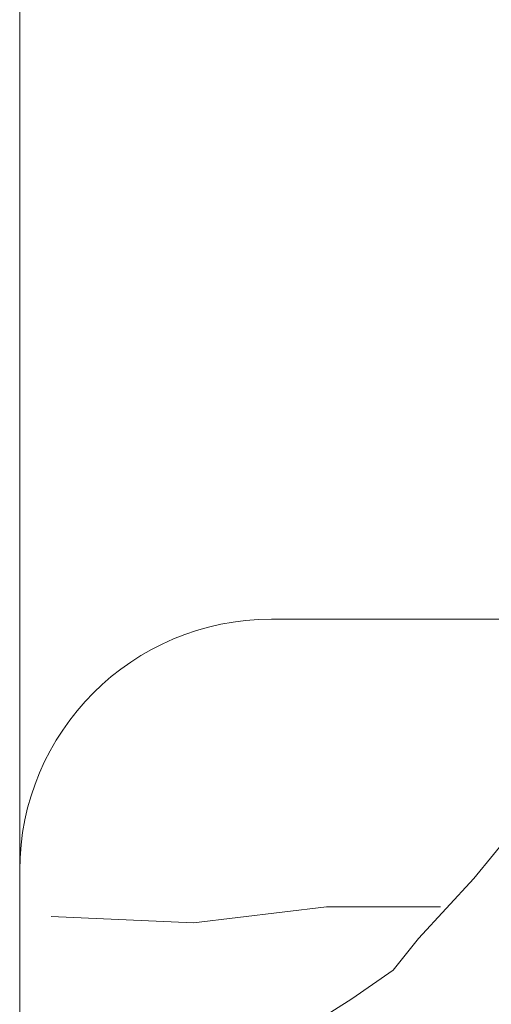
# Model space of a CAD drawing. Header units: feet. Extents: x 8 to 127, y 6 to 90.
# Tile 176 of 256: x 33.8152 to 33.8808, y 59.0607 to 59.1977. Entities that reach past the tile are written whole.
import ezdxf

# ---------------------------------------------------------------- set-up
doc = ezdxf.new("R2010")
doc.units = ezdxf.units.FT
doc.header["$MEASUREMENT"] = 0
doc.layers.add('MOBILIARIO', color=250, linetype='Continuous')
doc.layers.add('MOBILIÁRIO 01', color=250, linetype='Continuous')

msp = doc.modelspace()

# ---------------------------------------------------------------- linework, layer by layer
at = {"layer": 'MOBILIARIO', "lineweight": 5}
msp.add_line((33.81522, 59.40195), (33.81522, 58.65195), dxfattribs=at)
at = {"layer": 'MOBILIÁRIO 01', "lineweight": 5}
for p, q in [((33.85022, 59.11429), (33.91125, 59.11429)), ((33.87838, 59.07819), (33.88697, 59.08877)), ((33.81522, 59.07263), (33.81522, 59.07929)), ((33.87067, 59.06982), (33.87838, 59.07819)), ((33.83939, 59.07203), (33.85789, 59.07423)), ((33.85789, 59.07423), (33.87375, 59.07423)), ((33.81957, 59.07291), (33.83939, 59.07203)), ((33.86714, 59.06542), (33.87067, 59.06982)), ((33.86142, 59.06145), (33.86714, 59.06542)), ((33.85657, 59.05837), (33.86142, 59.06145))]:
    msp.add_line(p, q, dxfattribs=at)
msp.add_arc((33.85022, 59.07929), 0.035, 90, 180, dxfattribs=at)

doc.saveas('drawing.dxf')
